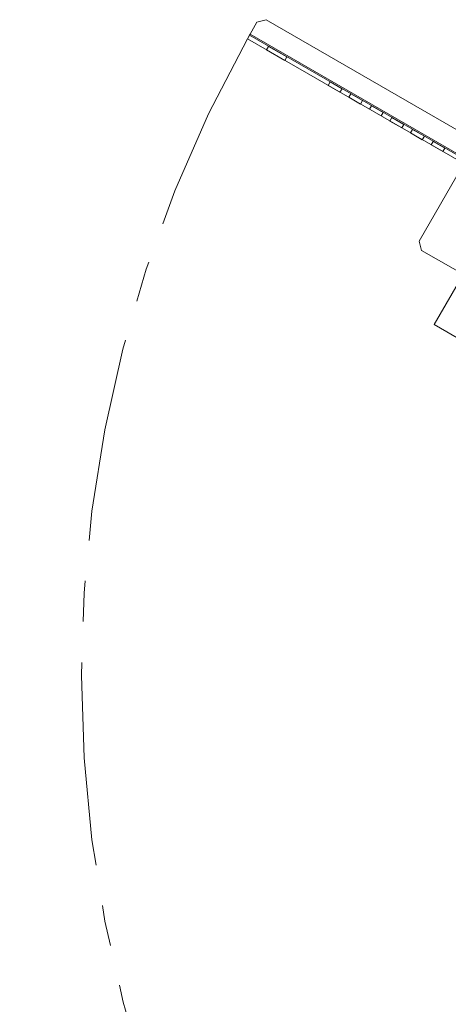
# Model space of a CAD drawing. Header units: inches. Extents: x 1 to 109, y 1 to 85.
# Tile 20 of 256: x 68.63 to 73.89, y 25.54 to 37.62. Entities that reach past the tile are written whole.
import ezdxf

# ---------------------------------------------------------------- set-up
doc = ezdxf.new("R2010")
doc.units = ezdxf.units.IN
doc.header["$MEASUREMENT"] = 0
doc.linetypes.add('CENTERX2', pattern=[0.8, 0.5, -0.1, 0.1, -0.1])
doc.layers.add('FORMAT', color=7, linetype='Continuous')
doc.styles.add('SLDTEXTSTYLE0', font='GOTHIC.TTF', dxfattribs={"width": 0.913})
doc.dimstyles.new('SLDDIMSTYLE4', dxfattribs={"dimtxt": 0.625, "dimasz": 0.65, "dimexe": 0, "dimexo": 0.0625, "dimgap": 0.15625, "dimtad": 0, "dimtih": 1, "dimtoh": 1, "dimdec": 1, "dimlfac": 1.2, "dimrnd": 1e-09, "dimzin": 12, "dimdsep": 46, "dimtxsty": 'SLDTEXTSTYLE0', "dimsah": 1, "dimcen": 0, "dimadec": 0, "dimazin": 3, "dimtfac": 1, "dimtdec": 1, "dimtofl": 0, "dimtmove": 0, "dimatfit": 3, "dimfxl": 1, "dimfrac": 2, "dimtolj": 1, "dimtzin": 12, "dimarcsym": 0})

# ---------------------------------------------------------------- blocks, each defined once
blk = doc.blocks.new('_D_25')
at = {"layer": 'FORMAT', "color": 1, "ltscale": 5}
for p, q in [((76.78, 16.1), (75.43, 13.982)), ((75.43, 13.982), (74.18, 13.982))]:
    blk.add_line(p, q, dxfattribs=at)
blk.add_solid([(76.78, 16.1), (76.347, 15.605), (76.515, 15.498)], dxfattribs=at)
at = {"layer": 'FORMAT', "color": 1, "ltscale": 5, "char_height": 0.625, "attachment_point": 1, "style": 'SLDTEXTSTYLE0'}
for s, insert in [('R19.2', (70.089, 14.78)), ('DOOR SWING', (68.629, 13.788))]:
    blk.add_mtext(s, dxfattribs=dict(at, insert=insert))

msp = doc.modelspace()

# ---------------------------------------------------------------- linework, layer by layer
at = {"color": 7, "linetype": 'Continuous', "lineweight": 15, "ltscale": 5}
for p, q in [((71.5408, 37.5927), (71.4566, 37.4469)), ((71.5408, 37.5927), (71.6546, 37.6232)), ((85.3934, 29.6911), (71.6546, 37.6232)), ((71.4566, 37.4469), (71.4234, 37.3893)), ((71.4234, 37.3893), (71.4566, 37.4469)), ((71.4483, 37.4325), (71.4234, 37.3893)), ((85.2343, 29.4156), (71.4234, 37.3893)), ((71.4566, 37.4469), (71.4483, 37.4325)), ((71.4483, 37.4325), (71.4566, 37.4469)), ((85.2592, 29.4587), (71.4483, 37.4325)), ((71.4566, 37.4469), (85.2676, 29.4731)), ((71.6843, 37.2962), (71.6594, 37.2531)), ((71.6843, 37.2962), (71.6594, 37.2531)), ((71.6594, 37.2531), (71.884, 37.1233)), ((71.6594, 37.2531), (71.884, 37.1233)), ((71.6843, 37.2962), (71.909, 37.1665)), ((71.6843, 37.2962), (71.909, 37.1665)), ((71.8845, 37.1231), (71.9095, 37.1662)), ((71.8845, 37.1231), (71.9095, 37.1662)), ((72.4157, 36.8164), (72.4406, 36.8595)), ((72.585, 36.7762), (72.4406, 36.8595)), ((72.56, 36.7331), (72.4157, 36.8164)), ((72.56, 36.7331), (72.585, 36.7762)), ((72.6683, 36.6706), (72.6932, 36.7137)), ((72.8126, 36.5872), (72.6683, 36.6706)), ((72.8376, 36.6304), (72.6932, 36.7137)), ((72.8126, 36.5872), (72.8376, 36.6304)), ((72.9209, 36.5247), (72.9458, 36.5679)), ((73.0652, 36.4414), (72.9209, 36.5247)), ((72.9458, 36.5679), (73.0901, 36.4845)), ((73.0652, 36.4414), (73.0901, 36.4845)), ((73.1735, 36.3789), (73.1984, 36.422)), ((73.3178, 36.2956), (73.1735, 36.3789)), ((73.3427, 36.3387), (73.1984, 36.422)), ((73.3178, 36.2956), (73.3427, 36.3387)), ((73.4261, 36.2331), (73.451, 36.2762)), ((73.5953, 36.1929), (73.451, 36.2762)), ((73.5704, 36.1497), (73.4261, 36.2331)), ((73.5704, 36.1497), (73.5953, 36.1929)), ((73.6787, 36.0872), (73.7036, 36.1304)), ((73.8479, 36.047), (73.7036, 36.1304)), ((73.823, 36.0039), (73.6787, 36.0872)), ((73.823, 36.0039), (73.8479, 36.047)), ((74.0561, 35.8155), (73.5311, 34.9062)), ((73.7155, 33.8814), (74.4968, 35.2346)), ((73.5311, 34.9062), (73.5616, 34.7924)), ((73.5616, 34.7924), (81.5002, 30.209)), ((74.0764, 33.6731), (73.7155, 33.8814))]:
    msp.add_line(p, q, dxfattribs=at)
at = {"layer": 'FORMAT', "color": 1, "linetype": 'CENTERX2', "lineweight": 0, "ltscale": 5}
msp.add_arc((85.3783, 29.5819), 15.9905, 150.77428, 267.77582, dxfattribs=at)

# ---------------------------------------------------------------- dimensions: what is measured, and where the dimension line sits
at = {"layer": 'FORMAT', "color": 1, "ltscale": 5}
dim = msp.add_radius_dim(center=(85.3783, 29.5819), mpoint=(76.7805, 16.0996), text='<>\\PDOOR SWING', dimstyle='SLDDIMSTYLE4', dxfattribs=at)
dim.commit()
dim.dimension.update_dxf_attribs({"geometry": '_D_25', "text_midpoint": (71.4045, 13.982), "dimtype": 164})

doc.saveas('drawing.dxf')
